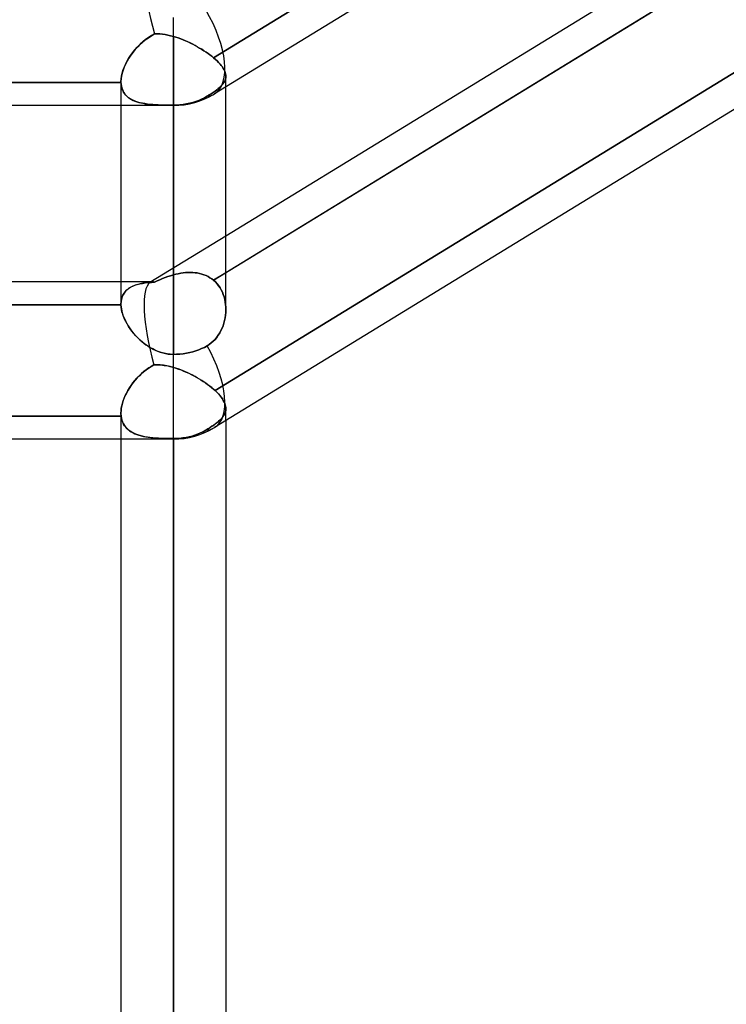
# Model space of a CAD drawing. Header units: millimetres. Extents: x -81 to 97, y -215 to 215.
# Tile 9 of 74: x 23 to 33, y -130 to -116. Entities that reach past the tile are written whole.
import ezdxf

# ---------------------------------------------------------------- set-up
doc = ezdxf.new("R2010")
doc.units = ezdxf.units.MM
doc.layers.add('MAIN-1', color=7, linetype='Continuous')
doc.layers.add('MAIN-2', color=7, linetype='Continuous')

msp = doc.modelspace()

# ---------------------------------------------------------------- linework, layer by layer
at = {"layer": 'MAIN-1'}
for p, q in [((43.454, -106.383), (25.854, -117.166)), ((43.454, -111.235), (25.854, -122.019)), ((33.294, -114.778), (26.019, -119.235)), ((33.488, -115.191), (26.019, -119.767)), ((25.256, -117.335), (25.256, -116.055)), ((26.019, -120.299), (26.019, -117.065)), ((25.256, -117.335), (1.716, -117.335)), ((24.494, -117.335), (24.494, -120.224)), ((25.256, -120.954), (25.256, -117.335)), ((24.494, -119.9), (17.219, -119.9)), ((24.494, -120.235), (17.219, -120.235)), ((24.494, -120.225), (24.494, -120.224)), ((24.494, -120.227), (24.494, -120.225)), ((24.494, -120.229), (24.494, -120.227)), ((24.494, -120.231), (24.494, -120.229)), ((24.494, -120.233), (24.494, -120.231)), ((24.494, -120.235), (24.494, -120.233)), ((24.496, -120.267), (24.494, -120.235)), ((24.501, -120.3), (24.496, -120.267)), ((24.509, -120.335), (24.501, -120.3)), ((24.519, -120.37), (24.509, -120.335)), ((24.531, -120.405), (24.519, -120.37)), ((26.013, -120.386), (26.008, -120.424)), ((26.017, -120.347), (26.013, -120.386)), ((26.019, -120.308), (26.017, -120.347)), ((24.546, -120.441), (24.531, -120.405)), ((24.563, -120.477), (24.546, -120.441)), ((24.583, -120.512), (24.563, -120.477)), ((24.604, -120.548), (24.583, -120.512)), ((25.99, -120.5), (25.978, -120.537)), ((26, -120.462), (25.99, -120.5)), ((26.008, -120.424), (26, -120.462)), ((24.628, -120.583), (24.604, -120.548)), ((24.653, -120.618), (24.628, -120.583)), ((24.68, -120.652), (24.653, -120.618)), ((24.709, -120.685), (24.68, -120.652)), ((25.909, -120.676), (25.886, -120.707)), ((25.929, -120.643), (25.909, -120.676)), ((25.947, -120.609), (25.929, -120.643)), ((25.964, -120.573), (25.947, -120.609)), ((25.978, -120.537), (25.964, -120.573)), ((24.74, -120.716), (24.709, -120.685)), ((24.772, -120.747), (24.74, -120.716)), ((24.806, -120.776), (24.772, -120.747)), ((24.841, -120.804), (24.806, -120.776)), ((24.878, -120.83), (24.841, -120.804)), ((25.777, -120.811), (25.746, -120.831)), ((25.807, -120.788), (25.777, -120.811)), ((25.835, -120.764), (25.807, -120.788)), ((25.862, -120.736), (25.835, -120.764)), ((25.886, -120.707), (25.862, -120.736)), ((24.916, -120.854), (24.878, -120.83)), ((24.955, -120.876), (24.916, -120.854)), ((24.996, -120.896), (24.955, -120.876)), ((25.037, -120.913), (24.996, -120.896)), ((25.08, -120.927), (25.037, -120.913)), ((25.123, -120.939), (25.08, -120.927)), ((25.167, -120.947), (25.123, -120.939)), ((25.211, -120.952), (25.167, -120.947)), ((25.256, -120.954), (25.211, -120.952)), ((25.303, -120.953), (25.256, -120.954)), ((25.256, -122.187), (25.256, -120.954)), ((25.351, -120.95), (25.303, -120.953)), ((25.4, -120.945), (25.351, -120.95)), ((25.448, -120.937), (25.4, -120.945)), ((25.495, -120.927), (25.448, -120.937)), ((25.539, -120.916), (25.495, -120.927)), ((25.581, -120.904), (25.539, -120.916)), ((25.624, -120.888), (25.581, -120.904)), ((25.667, -120.871), (25.624, -120.888)), ((25.707, -120.852), (25.667, -120.871)), ((25.746, -120.831), (25.707, -120.852)), ((26.019, -121.918), (26.019, -167.75)), ((25.256, -122.187), (1.716, -122.187)), ((24.494, -122.187), (24.494, -167.75)), ((25.256, -168.512), (25.256, -122.187))]:
    msp.add_line(p, q, dxfattribs=at)
for centre, end in [((25.256, -116.191), 301.4945), ((25.256, -121.043), 301.4953)]:
    msp.add_arc(centre, 1.144, 270, end, dxfattribs=at)
for centre, start_param, end_param in [((25.256, -116.191), -0.000053, 1.537351), ((25.256, -116.191), -0.003901, -0.000053), ((25.256, -121.043), 0, 1.505573), ((25.256, -121.043), -0.002853, 0)]:
    msp.add_ellipse(centre, major_axis=(0.598, -0.975), ratio=0.463048, start_param=start_param, end_param=end_param, dxfattribs=at)
at = {"layer": 'MAIN-2'}
for p, q in [((33.488, -111.956), (25.84, -116.642)), ((25.84, -116.642), (33.488, -111.956)), ((25.84, -119.877), (33.488, -115.191)), ((25.256, -117.335), (25.256, -116.055)), ((24.807, -116.415), (24.848, -116.381)), ((24.852, -116.378), (24.812, -116.411)), ((24.848, -116.381), (24.892, -116.35)), ((24.894, -116.348), (24.852, -116.378)), ((24.892, -116.35), (24.937, -116.321)), ((24.938, -116.32), (24.894, -116.348)), ((24.937, -116.321), (24.983, -116.295)), ((24.983, -116.295), (24.938, -116.32)), ((24.983, -116.295), (25.021, -116.295)), ((25.022, -116.295), (24.983, -116.295)), ((25.021, -116.295), (25.059, -116.296)), ((25.06, -116.296), (25.022, -116.295)), ((25.059, -116.296), (25.097, -116.299)), ((25.099, -116.3), (25.06, -116.296)), ((25.097, -116.299), (25.137, -116.305)), ((25.138, -116.305), (25.099, -116.3)), ((25.137, -116.305), (25.176, -116.312)), ((25.177, -116.312), (25.138, -116.305)), ((25.176, -116.312), (25.216, -116.321)), ((25.216, -116.321), (25.177, -116.312)), ((25.216, -116.321), (25.256, -116.332)), ((25.256, -116.332), (25.216, -116.321)), ((25.256, -116.332), (25.292, -116.343)), ((25.256, -119.799), (25.256, -116.332)), ((25.256, -116.332), (25.256, -119.799)), ((25.291, -116.342), (25.256, -116.332)), ((25.326, -116.354), (25.291, -116.342)), ((25.292, -116.343), (25.327, -116.354)), ((25.362, -116.367), (25.326, -116.354)), ((25.327, -116.354), (25.363, -116.367)), ((25.397, -116.381), (25.362, -116.367)), ((25.363, -116.367), (25.399, -116.381)), ((25.432, -116.395), (25.397, -116.381)), ((25.399, -116.381), (25.434, -116.396)), ((24.702, -116.521), (24.669, -116.561)), ((24.696, -116.528), (24.731, -116.488)), ((24.737, -116.482), (24.702, -116.521)), ((24.731, -116.488), (24.768, -116.451)), ((24.774, -116.445), (24.737, -116.482)), ((24.768, -116.451), (24.807, -116.415)), ((24.812, -116.411), (24.774, -116.445)), ((25.467, -116.411), (25.432, -116.395)), ((25.434, -116.396), (25.469, -116.412)), ((25.502, -116.427), (25.467, -116.411)), ((25.469, -116.412), (25.504, -116.428)), ((25.537, -116.444), (25.502, -116.427)), ((25.504, -116.428), (25.538, -116.445)), ((25.571, -116.462), (25.537, -116.444)), ((25.538, -116.445), (25.572, -116.463)), ((25.604, -116.481), (25.571, -116.462)), ((25.572, -116.463), (25.605, -116.481)), ((25.637, -116.5), (25.604, -116.481)), ((25.605, -116.481), (25.638, -116.5)), ((25.669, -116.519), (25.637, -116.5)), ((25.638, -116.5), (25.67, -116.52)), ((25.701, -116.539), (25.669, -116.519)), ((25.67, -116.52), (25.701, -116.539)), ((24.58, -116.695), (24.605, -116.652)), ((24.609, -116.646), (24.583, -116.69)), ((24.605, -116.652), (24.633, -116.61)), ((24.638, -116.603), (24.609, -116.646)), ((24.633, -116.61), (24.663, -116.568)), ((24.669, -116.561), (24.638, -116.603)), ((24.663, -116.568), (24.696, -116.528)), ((25.701, -116.539), (25.731, -116.559)), ((25.731, -116.559), (25.701, -116.539)), ((25.731, -116.559), (25.76, -116.58)), ((25.76, -116.58), (25.731, -116.559)), ((25.76, -116.58), (25.788, -116.6)), ((25.788, -116.6), (25.76, -116.58)), ((25.788, -116.6), (25.815, -116.621)), ((25.815, -116.621), (25.788, -116.6)), ((25.815, -116.621), (25.84, -116.642)), ((25.84, -116.642), (25.815, -116.621)), ((25.84, -116.642), (25.867, -116.665)), ((25.867, -116.665), (25.84, -116.642)), ((25.867, -116.665), (25.891, -116.688)), ((25.891, -116.688), (25.867, -116.665)), ((24.523, -116.825), (24.539, -116.782)), ((24.541, -116.778), (24.524, -116.822)), ((24.539, -116.782), (24.558, -116.738)), ((24.56, -116.734), (24.541, -116.778)), ((24.558, -116.738), (24.58, -116.695)), ((24.583, -116.69), (24.56, -116.734)), ((33.513, -116.793), (25.862, -121.481)), ((25.862, -121.481), (33.513, -116.793)), ((25.891, -116.688), (25.913, -116.71)), ((25.914, -116.711), (25.891, -116.688)), ((25.913, -116.71), (25.934, -116.733)), ((25.934, -116.733), (25.914, -116.711)), ((25.934, -116.733), (25.952, -116.755)), ((25.952, -116.755), (25.934, -116.733)), ((25.952, -116.755), (25.968, -116.776)), ((25.968, -116.776), (25.952, -116.755)), ((25.968, -116.776), (25.982, -116.797)), ((25.982, -116.797), (25.968, -116.776)), ((25.982, -116.797), (25.994, -116.818)), ((25.994, -116.818), (25.982, -116.797)), ((24.496, -116.949), (24.494, -116.988)), ((24.494, -116.988), (24.496, -116.95)), ((24.501, -116.908), (24.496, -116.949)), ((24.496, -116.95), (24.501, -116.909)), ((24.511, -116.865), (24.501, -116.908)), ((24.501, -116.909), (24.51, -116.867)), ((24.51, -116.867), (24.523, -116.825)), ((24.524, -116.822), (24.511, -116.865)), ((25.994, -116.818), (26.003, -116.838)), ((26.003, -116.839), (25.994, -116.818)), ((26.003, -116.838), (26.01, -116.858)), ((26.01, -116.858), (26.003, -116.839)), ((26.013, -116.951), (26.008, -116.969)), ((26.008, -116.968), (26.013, -116.951)), ((26.01, -116.858), (26.015, -116.878)), ((26.015, -116.878), (26.01, -116.858)), ((26.017, -116.933), (26.013, -116.951)), ((26.013, -116.951), (26.017, -116.933)), ((26.015, -116.878), (26.018, -116.896)), ((26.018, -116.896), (26.015, -116.878)), ((26.019, -116.915), (26.017, -116.933)), ((26.017, -116.933), (26.019, -116.915)), ((26.018, -116.896), (26.019, -116.915)), ((26.019, -116.915), (26.018, -116.896)), ((26.019, -117.065), (26.019, -116.911)), ((24.494, -117), (17.219, -117)), ((17.219, -117), (24.494, -117)), ((24.494, -116.99), (24.494, -116.988)), ((24.494, -116.988), (24.494, -116.99)), ((24.494, -116.989), (24.494, -117.335)), ((24.494, -116.992), (24.494, -116.99)), ((24.494, -116.99), (24.494, -116.992)), ((24.494, -116.994), (24.494, -116.992)), ((24.494, -116.992), (24.494, -116.994)), ((24.494, -116.996), (24.494, -116.994)), ((24.494, -116.994), (24.494, -116.996)), ((24.494, -116.998), (24.494, -116.996)), ((24.494, -116.996), (24.494, -116.998)), ((24.494, -117), (24.494, -116.998)), ((24.494, -116.998), (24.494, -117)), ((24.494, -117), (24.496, -117.028)), ((24.496, -117.031), (24.494, -117)), ((24.496, -117.028), (24.5, -117.055)), ((24.501, -117.06), (24.496, -117.031)), ((24.5, -117.055), (24.506, -117.08)), ((24.509, -117.089), (24.501, -117.06)), ((24.506, -117.08), (24.514, -117.105)), ((24.519, -117.115), (24.509, -117.089)), ((25.909, -117.09), (25.886, -117.108)), ((25.886, -117.108), (25.909, -117.09)), ((25.929, -117.072), (25.909, -117.09)), ((25.909, -117.09), (25.929, -117.072)), ((25.947, -117.055), (25.929, -117.072)), ((25.929, -117.072), (25.947, -117.055)), ((25.964, -117.037), (25.947, -117.055)), ((25.947, -117.055), (25.964, -117.037)), ((25.978, -117.02), (25.964, -117.037)), ((25.964, -117.037), (25.978, -117.02)), ((25.99, -117.003), (25.978, -117.02)), ((25.978, -117.02), (25.99, -117.003)), ((26, -116.986), (25.99, -117.003)), ((25.99, -117.003), (26, -116.986)), ((26, -116.986), (26.008, -116.968)), ((26.008, -116.969), (26, -116.986)), ((24.514, -117.105), (24.525, -117.128)), ((24.531, -117.14), (24.519, -117.115)), ((24.525, -117.128), (24.537, -117.149)), ((24.546, -117.163), (24.531, -117.14)), ((24.537, -117.149), (24.551, -117.17)), ((24.563, -117.184), (24.546, -117.163)), ((24.551, -117.17), (24.567, -117.188)), ((24.583, -117.204), (24.563, -117.184)), ((24.567, -117.188), (24.585, -117.206)), ((24.604, -117.222), (24.583, -117.204)), ((24.585, -117.206), (24.604, -117.222)), ((24.604, -117.222), (24.625, -117.236)), ((24.628, -117.238), (24.604, -117.222)), ((24.625, -117.236), (24.648, -117.25)), ((24.653, -117.252), (24.628, -117.238)), ((25.707, -117.224), (25.667, -117.245)), ((25.667, -117.245), (25.707, -117.224)), ((25.746, -117.202), (25.707, -117.224)), ((25.707, -117.224), (25.746, -117.202)), ((25.777, -117.183), (25.746, -117.203)), ((25.746, -117.202), (25.777, -117.183)), ((25.807, -117.164), (25.777, -117.183)), ((25.777, -117.183), (25.807, -117.164)), ((25.835, -117.145), (25.807, -117.164)), ((25.807, -117.164), (25.836, -117.145)), ((25.862, -117.126), (25.835, -117.145)), ((25.836, -117.145), (25.862, -117.126)), ((25.886, -117.108), (25.862, -117.126)), ((25.862, -117.126), (25.886, -117.108)), ((24.648, -117.25), (24.672, -117.262)), ((24.68, -117.265), (24.653, -117.252)), ((24.672, -117.262), (24.697, -117.272)), ((24.709, -117.277), (24.68, -117.265)), ((24.697, -117.272), (24.724, -117.282)), ((24.74, -117.287), (24.709, -117.277)), ((24.724, -117.282), (24.752, -117.29)), ((24.772, -117.296), (24.74, -117.287)), ((24.752, -117.29), (24.782, -117.298)), ((24.806, -117.303), (24.772, -117.296)), ((24.782, -117.298), (24.813, -117.304)), ((24.841, -117.309), (24.806, -117.303)), ((24.813, -117.304), (24.844, -117.31)), ((24.878, -117.315), (24.841, -117.309)), ((24.844, -117.31), (24.877, -117.314)), ((24.877, -117.314), (24.912, -117.318)), ((24.916, -117.319), (24.878, -117.315)), ((24.912, -117.318), (24.947, -117.322)), ((24.955, -117.322), (24.916, -117.319)), ((24.947, -117.322), (24.983, -117.324)), ((24.996, -117.325), (24.955, -117.322)), ((24.983, -117.324), (25.02, -117.326)), ((25.037, -117.327), (24.996, -117.325)), ((25.02, -117.326), (25.058, -117.328)), ((25.08, -117.329), (25.037, -117.327)), ((25.058, -117.328), (25.096, -117.329)), ((25.123, -117.33), (25.08, -117.329)), ((25.096, -117.329), (25.136, -117.33)), ((25.167, -117.331), (25.123, -117.33)), ((25.136, -117.33), (25.176, -117.331)), ((25.211, -117.331), (25.167, -117.331)), ((25.176, -117.331), (25.216, -117.331)), ((25.256, -117.331), (25.211, -117.331)), ((25.216, -117.331), (25.256, -117.331)), ((25.303, -117.33), (25.256, -117.331)), ((25.256, -117.331), (25.303, -117.33)), ((25.256, -117.331), (25.256, -120.954)), ((25.256, -117.335), (25.256, -117.331)), ((25.351, -117.327), (25.303, -117.33)), ((25.303, -117.33), (25.351, -117.327)), ((25.4, -117.321), (25.351, -117.327)), ((25.351, -117.327), (25.4, -117.321)), ((25.448, -117.313), (25.4, -117.321)), ((25.4, -117.321), (25.448, -117.313)), ((25.495, -117.303), (25.448, -117.313)), ((25.448, -117.313), (25.495, -117.303)), ((25.539, -117.292), (25.495, -117.303)), ((25.495, -117.303), (25.539, -117.292)), ((25.581, -117.279), (25.539, -117.292)), ((25.539, -117.292), (25.581, -117.279)), ((25.624, -117.263), (25.581, -117.279)), ((25.581, -117.279), (25.624, -117.263)), ((25.667, -117.245), (25.624, -117.263)), ((25.624, -117.263), (25.667, -117.245)), ((26.019, -119.235), (24.916, -119.911)), ((25.176, -119.824), (25.216, -119.811)), ((25.216, -119.81), (25.177, -119.823)), ((25.256, -119.799), (25.216, -119.81)), ((25.216, -119.811), (25.256, -119.799)), ((25.256, -119.799), (25.292, -119.789)), ((25.291, -119.79), (25.256, -119.799)), ((25.326, -119.782), (25.291, -119.79)), ((25.292, -119.789), (25.327, -119.781)), ((25.362, -119.775), (25.326, -119.782)), ((25.327, -119.781), (25.363, -119.775)), ((25.397, -119.77), (25.362, -119.775)), ((25.363, -119.775), (25.399, -119.769)), ((25.432, -119.766), (25.397, -119.77)), ((25.399, -119.769), (25.434, -119.766)), ((25.467, -119.763), (25.432, -119.766)), ((25.434, -119.766), (25.469, -119.763)), ((25.502, -119.763), (25.467, -119.763)), ((25.469, -119.763), (25.504, -119.763)), ((25.537, -119.764), (25.502, -119.763)), ((25.504, -119.763), (25.538, -119.764)), ((25.571, -119.767), (25.537, -119.764)), ((25.538, -119.764), (25.572, -119.767)), ((25.604, -119.771), (25.571, -119.767)), ((25.572, -119.767), (25.605, -119.771)), ((25.637, -119.778), (25.604, -119.771)), ((25.605, -119.771), (25.638, -119.778)), ((25.669, -119.786), (25.637, -119.778)), ((25.638, -119.778), (25.67, -119.786)), ((25.701, -119.796), (25.669, -119.786)), ((25.67, -119.786), (25.701, -119.797)), ((25.731, -119.809), (25.701, -119.796)), ((25.701, -119.797), (25.731, -119.809)), ((25.76, -119.823), (25.731, -119.809)), ((25.731, -119.809), (25.76, -119.823)), ((26.019, -119.767), (25.84, -119.877)), ((24.955, -119.9), (24.494, -119.9)), ((24.669, -119.961), (24.638, -119.977)), ((24.663, -119.964), (24.696, -119.95)), ((24.702, -119.948), (24.669, -119.961)), ((24.696, -119.95), (24.731, -119.939)), ((24.737, -119.937), (24.702, -119.948)), ((24.731, -119.939), (24.768, -119.93)), ((24.774, -119.928), (24.737, -119.937)), ((24.768, -119.93), (24.807, -119.922)), ((24.812, -119.921), (24.774, -119.928)), ((24.807, -119.922), (24.848, -119.916)), ((24.852, -119.915), (24.812, -119.921)), ((24.848, -119.916), (24.892, -119.911)), ((24.894, -119.911), (24.852, -119.915)), ((24.892, -119.911), (24.937, -119.907)), ((24.938, -119.907), (24.894, -119.911)), ((24.937, -119.907), (24.983, -119.904)), ((24.983, -119.904), (24.938, -119.907)), ((25.022, -119.886), (24.983, -119.904)), ((24.983, -119.904), (25.021, -119.887)), ((25.021, -119.887), (25.059, -119.87)), ((25.06, -119.869), (25.022, -119.886)), ((25.059, -119.87), (25.097, -119.853)), ((25.099, -119.853), (25.06, -119.869)), ((25.097, -119.853), (25.137, -119.838)), ((25.138, -119.838), (25.099, -119.853)), ((25.137, -119.838), (25.176, -119.824)), ((25.177, -119.823), (25.138, -119.838)), ((25.788, -119.839), (25.76, -119.823)), ((25.76, -119.823), (25.788, -119.839)), ((25.815, -119.857), (25.788, -119.839)), ((25.788, -119.839), (25.815, -119.857)), ((25.84, -119.877), (25.815, -119.857)), ((25.815, -119.857), (25.84, -119.877)), ((25.867, -119.901), (25.84, -119.877)), ((25.84, -119.877), (25.867, -119.901)), ((25.891, -119.927), (25.867, -119.901)), ((25.867, -119.901), (25.891, -119.927)), ((25.914, -119.956), (25.891, -119.927)), ((25.891, -119.927), (25.913, -119.955)), ((25.913, -119.955), (25.934, -119.985)), ((25.934, -119.985), (25.914, -119.956)), ((24.51, -120.121), (24.523, -120.091)), ((24.524, -120.089), (24.511, -120.119)), ((24.523, -120.091), (24.539, -120.064)), ((24.541, -120.062), (24.524, -120.089)), ((24.539, -120.064), (24.558, -120.039)), ((24.56, -120.037), (24.541, -120.062)), ((24.558, -120.039), (24.58, -120.017)), ((24.583, -120.014), (24.56, -120.037)), ((24.58, -120.017), (24.605, -119.997)), ((24.609, -119.994), (24.583, -120.014)), ((24.605, -119.997), (24.633, -119.979)), ((24.638, -119.977), (24.609, -119.994)), ((24.633, -119.979), (24.663, -119.964)), ((25.952, -120.017), (25.934, -119.985)), ((25.934, -119.985), (25.952, -120.017)), ((25.968, -120.05), (25.952, -120.017)), ((25.952, -120.017), (25.968, -120.05)), ((25.982, -120.084), (25.968, -120.05)), ((25.968, -120.05), (25.982, -120.084)), ((25.994, -120.12), (25.982, -120.084)), ((25.982, -120.084), (25.994, -120.12)), ((17.219, -120.235), (24.494, -120.235)), ((24.496, -120.187), (24.494, -120.224)), ((24.494, -120.224), (24.496, -120.188)), ((24.494, -120.224), (24.494, -120.225)), ((24.494, -120.225), (24.494, -120.227)), ((24.494, -120.227), (24.494, -120.229)), ((24.494, -120.229), (24.494, -120.231)), ((24.494, -120.231), (24.494, -120.233)), ((24.494, -120.233), (24.494, -120.235)), ((24.494, -120.235), (24.496, -120.263)), ((24.501, -120.152), (24.496, -120.187)), ((24.496, -120.188), (24.501, -120.153)), ((24.511, -120.119), (24.501, -120.152)), ((24.501, -120.153), (24.51, -120.121)), ((26.003, -120.156), (25.994, -120.12)), ((25.994, -120.12), (26.003, -120.156)), ((26.01, -120.194), (26.003, -120.156)), ((26.003, -120.156), (26.01, -120.193)), ((26.01, -120.193), (26.015, -120.231)), ((26.015, -120.231), (26.01, -120.194)), ((26.018, -120.27), (26.015, -120.231)), ((26.015, -120.231), (26.018, -120.27)), ((24.496, -120.263), (24.5, -120.292)), ((24.5, -120.292), (24.505, -120.322)), ((24.505, -120.322), (24.513, -120.352)), ((24.513, -120.352), (24.523, -120.382)), ((24.523, -120.382), (24.534, -120.413)), ((26.008, -120.424), (26.013, -120.385)), ((26.013, -120.385), (26.017, -120.347)), ((26.017, -120.347), (26.019, -120.308)), ((26.019, -120.308), (26.018, -120.27)), ((26.018, -120.27), (26.019, -120.308)), ((24.534, -120.413), (24.548, -120.444)), ((24.548, -120.444), (24.563, -120.476)), ((24.563, -120.476), (24.579, -120.507)), ((24.579, -120.507), (24.598, -120.538)), ((25.978, -120.537), (25.99, -120.5)), ((25.99, -120.5), (26, -120.462)), ((26, -120.462), (26.008, -120.424)), ((24.598, -120.538), (24.618, -120.569)), ((24.618, -120.569), (24.639, -120.599)), ((24.639, -120.599), (24.662, -120.629)), ((24.662, -120.629), (24.686, -120.658)), ((24.686, -120.658), (24.711, -120.686)), ((25.886, -120.706), (25.909, -120.675)), ((25.909, -120.675), (25.929, -120.643)), ((25.929, -120.643), (25.947, -120.609)), ((25.947, -120.609), (25.964, -120.573)), ((25.964, -120.573), (25.978, -120.537)), ((24.711, -120.686), (24.738, -120.714)), ((24.738, -120.714), (24.766, -120.741)), ((24.766, -120.741), (24.795, -120.767)), ((24.795, -120.767), (24.825, -120.791)), ((24.825, -120.791), (24.856, -120.815)), ((24.856, -120.815), (24.888, -120.837)), ((25.746, -120.831), (25.777, -120.811)), ((25.777, -120.811), (25.807, -120.788)), ((25.807, -120.788), (25.836, -120.763)), ((25.836, -120.763), (25.862, -120.736)), ((25.862, -120.736), (25.886, -120.706)), ((24.888, -120.837), (24.922, -120.858)), ((24.922, -120.858), (24.956, -120.877)), ((24.956, -120.877), (24.991, -120.894)), ((24.991, -120.894), (25.027, -120.909)), ((25.027, -120.909), (25.064, -120.922)), ((25.064, -120.922), (25.102, -120.934)), ((25.102, -120.934), (25.14, -120.942)), ((25.14, -120.942), (25.178, -120.949)), ((25.178, -120.949), (25.217, -120.953)), ((25.217, -120.953), (25.256, -120.954)), ((25.256, -120.954), (25.303, -120.953)), ((25.256, -122.187), (25.256, -120.954)), ((25.303, -120.953), (25.351, -120.95)), ((25.351, -120.95), (25.4, -120.945)), ((25.4, -120.945), (25.448, -120.937)), ((25.448, -120.937), (25.495, -120.927)), ((25.495, -120.927), (25.539, -120.916)), ((25.539, -120.916), (25.581, -120.904)), ((25.581, -120.904), (25.624, -120.888)), ((25.624, -120.888), (25.667, -120.871)), ((25.667, -120.871), (25.707, -120.852)), ((25.707, -120.852), (25.746, -120.831)), ((24.972, -121.107), (24.997, -121.106)), ((25.018, -121.106), (24.972, -121.107)), ((24.997, -121.106), (25.022, -121.106)), ((25.065, -121.107), (25.018, -121.106)), ((25.022, -121.106), (25.047, -121.106)), ((25.047, -121.106), (25.072, -121.108)), ((24.756, -121.269), (24.788, -121.238)), ((24.794, -121.234), (24.762, -121.264)), ((24.788, -121.238), (24.822, -121.208)), ((24.827, -121.205), (24.794, -121.234)), ((24.822, -121.208), (24.858, -121.18)), ((24.861, -121.178), (24.827, -121.205)), ((24.858, -121.18), (24.895, -121.154)), ((24.897, -121.152), (24.861, -121.178)), ((24.895, -121.154), (24.933, -121.129)), ((24.934, -121.129), (24.897, -121.152)), ((24.933, -121.129), (24.972, -121.107)), ((24.972, -121.107), (24.934, -121.129)), ((25.113, -121.112), (25.065, -121.107)), ((25.072, -121.108), (25.098, -121.111)), ((25.098, -121.111), (25.124, -121.114)), ((25.16, -121.12), (25.113, -121.112)), ((25.124, -121.114), (25.15, -121.118)), ((25.15, -121.118), (25.176, -121.123)), ((25.208, -121.13), (25.16, -121.12)), ((25.176, -121.123), (25.203, -121.129)), ((25.203, -121.129), (25.229, -121.136)), ((25.256, -121.143), (25.208, -121.13)), ((25.229, -121.136), (25.256, -121.143)), ((25.256, -121.143), (25.294, -121.154)), ((25.256, -166.988), (25.256, -121.143)), ((25.292, -121.154), (25.256, -121.143)), ((25.327, -121.166), (25.292, -121.154)), ((25.294, -121.154), (25.331, -121.167)), ((25.363, -121.179), (25.327, -121.166)), ((25.331, -121.167), (25.368, -121.181)), ((25.398, -121.193), (25.363, -121.179)), ((25.368, -121.181), (25.405, -121.196)), ((25.433, -121.208), (25.398, -121.193)), ((25.405, -121.196), (25.442, -121.212)), ((25.468, -121.223), (25.433, -121.208)), ((25.442, -121.212), (25.479, -121.229)), ((25.503, -121.24), (25.468, -121.223)), ((25.479, -121.229), (25.516, -121.246)), ((25.537, -121.257), (25.503, -121.24)), ((25.516, -121.246), (25.552, -121.265)), ((24.642, -121.406), (24.668, -121.37)), ((24.673, -121.363), (24.647, -121.399)), ((24.668, -121.37), (24.696, -121.335)), ((24.701, -121.329), (24.673, -121.363)), ((24.696, -121.335), (24.725, -121.302)), ((24.731, -121.296), (24.701, -121.329)), ((24.725, -121.302), (24.756, -121.269)), ((24.762, -121.264), (24.731, -121.296)), ((25.571, -121.275), (25.537, -121.257)), ((25.552, -121.265), (25.587, -121.285)), ((25.604, -121.294), (25.571, -121.275)), ((25.587, -121.285), (25.622, -121.305)), ((25.636, -121.313), (25.604, -121.294)), ((25.622, -121.305), (25.656, -121.325)), ((25.668, -121.333), (25.636, -121.313)), ((25.656, -121.325), (25.689, -121.347)), ((25.699, -121.354), (25.668, -121.333)), ((25.689, -121.347), (25.721, -121.368)), ((25.73, -121.374), (25.699, -121.354)), ((25.721, -121.368), (25.752, -121.39)), ((25.759, -121.395), (25.73, -121.374)), ((25.752, -121.39), (25.782, -121.413)), ((24.556, -121.553), (24.575, -121.516)), ((24.577, -121.511), (24.559, -121.548)), ((24.575, -121.516), (24.595, -121.479)), ((24.599, -121.473), (24.577, -121.511)), ((24.595, -121.479), (24.618, -121.442)), ((24.622, -121.436), (24.599, -121.473)), ((24.618, -121.442), (24.642, -121.406)), ((24.647, -121.399), (24.622, -121.436)), ((25.787, -121.417), (25.759, -121.395)), ((25.782, -121.413), (25.81, -121.435)), ((25.813, -121.438), (25.787, -121.417)), ((25.81, -121.435), (25.837, -121.458)), ((25.838, -121.459), (25.813, -121.438)), ((25.837, -121.458), (25.862, -121.481)), ((25.862, -121.481), (25.838, -121.459)), ((25.862, -121.481), (25.888, -121.505)), ((25.893, -121.51), (25.862, -121.481)), ((25.888, -121.505), (25.911, -121.529)), ((25.92, -121.539), (25.893, -121.51)), ((25.911, -121.529), (25.932, -121.553)), ((24.515, -121.662), (24.506, -121.7)), ((24.506, -121.702), (24.515, -121.665)), ((24.527, -121.624), (24.515, -121.662)), ((24.515, -121.665), (24.526, -121.628)), ((24.526, -121.628), (24.54, -121.59)), ((24.542, -121.587), (24.527, -121.624)), ((24.54, -121.59), (24.556, -121.553)), ((24.559, -121.548), (24.542, -121.587)), ((25.944, -121.568), (25.92, -121.539)), ((25.932, -121.553), (25.951, -121.577)), ((25.964, -121.596), (25.944, -121.568)), ((25.951, -121.577), (25.968, -121.6)), ((25.982, -121.623), (25.964, -121.596)), ((25.968, -121.6), (25.982, -121.623)), ((25.982, -121.623), (25.994, -121.645)), ((25.996, -121.65), (25.982, -121.623)), ((25.994, -121.645), (26.003, -121.667)), ((26.007, -121.676), (25.996, -121.65)), ((26.003, -121.667), (26.011, -121.688)), ((26.014, -121.701), (26.007, -121.676)), ((24.495, -121.772), (24.494, -121.807)), ((24.494, -121.807), (24.495, -121.773)), ((24.494, -121.807), (24.494, -121.814)), ((24.494, -121.815), (24.494, -121.807)), ((24.494, -121.807), (24.494, -122.187)), ((24.494, -121.814), (24.494, -121.822)), ((24.494, -121.822), (24.494, -121.815)), ((24.494, -121.822), (24.494, -121.83)), ((24.494, -121.83), (24.494, -121.822)), ((24.499, -121.736), (24.495, -121.772)), ((24.495, -121.773), (24.499, -121.738)), ((24.506, -121.7), (24.499, -121.736)), ((24.499, -121.738), (24.506, -121.702)), ((26, -121.822), (25.991, -121.84)), ((25.995, -121.831), (26.005, -121.811)), ((26.008, -121.804), (26, -121.822)), ((26.005, -121.811), (26.012, -121.791)), ((26.013, -121.786), (26.008, -121.804)), ((26.011, -121.688), (26.016, -121.709)), ((26.012, -121.791), (26.017, -121.77)), ((26.017, -121.768), (26.013, -121.786)), ((26.018, -121.725), (26.014, -121.701)), ((26.016, -121.709), (26.018, -121.729)), ((26.019, -121.749), (26.017, -121.768)), ((26.017, -121.77), (26.019, -121.749)), ((26.019, -121.749), (26.018, -121.725)), ((26.018, -121.729), (26.019, -121.749)), ((26.019, -121.918), (26.019, -121.743)), ((17.216, -121.852), (24.496, -121.852)), ((24.496, -121.852), (17.216, -121.852)), ((24.494, -121.83), (24.495, -121.837)), ((24.495, -121.837), (24.494, -121.83)), ((24.495, -121.837), (24.496, -121.845)), ((24.496, -121.845), (24.495, -121.837)), ((24.496, -121.845), (24.496, -121.852)), ((24.496, -121.852), (24.496, -121.845)), ((24.501, -121.883), (24.496, -121.852)), ((24.496, -121.852), (24.501, -121.882)), ((24.501, -121.882), (24.508, -121.911)), ((24.509, -121.913), (24.501, -121.883)), ((24.508, -121.911), (24.518, -121.937)), ((24.519, -121.941), (24.509, -121.913)), ((24.518, -121.937), (24.53, -121.963)), ((24.532, -121.967), (24.519, -121.941)), ((24.53, -121.963), (24.544, -121.987)), ((25.869, -121.963), (25.844, -121.982)), ((25.858, -121.971), (25.885, -121.951)), ((25.892, -121.945), (25.869, -121.963)), ((25.885, -121.951), (25.91, -121.931)), ((25.914, -121.927), (25.892, -121.945)), ((25.91, -121.931), (25.932, -121.911)), ((25.933, -121.909), (25.914, -121.927)), ((25.932, -121.911), (25.951, -121.891)), ((25.95, -121.892), (25.933, -121.909)), ((25.966, -121.874), (25.95, -121.892)), ((25.951, -121.891), (25.969, -121.871)), ((25.979, -121.857), (25.966, -121.874)), ((25.969, -121.871), (25.983, -121.851)), ((25.991, -121.84), (25.979, -121.857)), ((25.983, -121.851), (25.995, -121.831)), ((24.547, -121.991), (24.532, -121.967)), ((24.544, -121.987), (24.56, -122.009)), ((24.564, -122.014), (24.547, -121.991)), ((24.56, -122.009), (24.578, -122.029)), ((24.583, -122.035), (24.564, -122.014)), ((24.578, -122.029), (24.598, -122.048)), ((24.605, -122.054), (24.583, -122.035)), ((24.598, -122.048), (24.62, -122.066)), ((24.628, -122.071), (24.605, -122.054)), ((24.62, -122.066), (24.644, -122.081)), ((24.654, -122.087), (24.628, -122.071)), ((24.644, -122.081), (24.67, -122.096)), ((24.681, -122.101), (24.654, -122.087)), ((24.67, -122.096), (24.697, -122.109)), ((24.71, -122.114), (24.681, -122.101)), ((24.697, -122.109), (24.726, -122.12)), ((25.609, -122.114), (25.65, -122.097)), ((25.65, -122.097), (25.609, -122.114)), ((25.65, -122.097), (25.69, -122.078)), ((25.69, -122.078), (25.65, -122.097)), ((25.69, -122.078), (25.728, -122.057)), ((25.728, -122.057), (25.69, -122.078)), ((25.728, -122.057), (25.763, -122.035)), ((25.759, -122.038), (25.728, -122.057)), ((25.789, -122.019), (25.759, -122.038)), ((25.763, -122.035), (25.797, -122.014)), ((25.817, -122), (25.789, -122.019)), ((25.797, -122.014), (25.829, -121.992)), ((25.844, -121.982), (25.817, -122)), ((25.829, -121.992), (25.858, -121.971)), ((24.741, -122.125), (24.71, -122.114)), ((24.726, -122.12), (24.756, -122.13)), ((24.773, -122.135), (24.741, -122.125)), ((24.756, -122.13), (24.787, -122.139)), ((24.807, -122.144), (24.773, -122.135)), ((24.787, -122.139), (24.82, -122.147)), ((24.842, -122.151), (24.807, -122.144)), ((24.82, -122.147), (24.855, -122.154)), ((24.878, -122.157), (24.842, -122.151)), ((24.855, -122.154), (24.891, -122.159)), ((24.916, -122.163), (24.878, -122.157)), ((24.891, -122.159), (24.927, -122.164)), ((24.956, -122.167), (24.916, -122.163)), ((24.927, -122.164), (24.965, -122.168)), ((24.996, -122.171), (24.956, -122.167)), ((24.965, -122.168), (25.005, -122.171)), ((25.038, -122.173), (24.996, -122.171)), ((25.005, -122.171), (25.045, -122.174)), ((25.08, -122.176), (25.038, -122.173)), ((25.045, -122.174), (25.086, -122.176)), ((25.123, -122.177), (25.08, -122.176)), ((25.086, -122.176), (25.128, -122.177)), ((25.167, -122.178), (25.123, -122.177)), ((25.128, -122.177), (25.17, -122.178)), ((25.211, -122.179), (25.167, -122.178)), ((25.17, -122.178), (25.213, -122.179)), ((25.256, -122.179), (25.211, -122.179)), ((25.213, -122.179), (25.256, -122.179)), ((25.256, -122.179), (25.301, -122.178)), ((25.301, -122.178), (25.256, -122.179)), ((25.256, -122.179), (25.256, -168.512)), ((25.256, -122.187), (25.256, -122.179)), ((25.301, -122.178), (25.347, -122.175)), ((25.347, -122.175), (25.301, -122.178)), ((25.347, -122.175), (25.393, -122.17)), ((25.393, -122.17), (25.347, -122.175)), ((25.393, -122.17), (25.44, -122.162)), ((25.44, -122.162), (25.393, -122.17)), ((25.44, -122.162), (25.485, -122.153)), ((25.485, -122.153), (25.44, -122.162)), ((25.485, -122.153), (25.528, -122.142)), ((25.528, -122.142), (25.485, -122.153)), ((25.528, -122.142), (25.568, -122.129)), ((25.568, -122.129), (25.528, -122.142)), ((25.568, -122.129), (25.609, -122.114)), ((25.609, -122.114), (25.568, -122.129))]:
    msp.add_line(p, q, dxfattribs=at)
for centre, major_axis, ratio, start_param, end_param in [((25.256, -116.191), (-0.322, 1.141), 0.245475, 0.066573, 1.59314), ((25.256, -116.191), (-0.322, 1.141), 0.245475, 0.066577, 1.59314), ((25.256, -116.191), (0.598, -0.975), 0.463048, -0.000053, 1.537351), ((25.256, -116.191), (0.598, -0.975), 0.463048, -0.211219, -0.003901), ((25.256, -116.191), (0.598, -0.975), 0.463048, -0.211219, -0.003901), ((25.256, -121.043), (-0.322, 1.141), 0.245475, 0.067098, 1.55744), ((25.256, -121.043), (-0.322, 1.141), 0.245475, 0.067098, 1.55744), ((25.256, -121.043), (-0.322, 1.141), 0.245475, -0.07173, 0.067098), ((25.256, -121.043), (-0.322, 1.141), 0.245475, -0.07173, 0.067098), ((25.256, -121.043), (-0.322, 1.141), 0.245475, -0.160564, -0.07173), ((25.256, -121.043), (-0.322, 1.141), 0.245475, -0.160564, -0.07173), ((25.256, -121.043), (0.598, -0.975), 0.463048, 0, 1.505573), ((25.256, -121.043), (0.598, -0.975), 0.463048, -0.242997, -0.002853), ((25.256, -121.043), (0.598, -0.975), 0.463048, -0.242997, -0.002853)]:
    msp.add_ellipse(centre, major_axis=major_axis, ratio=ratio, start_param=start_param, end_param=end_param, dxfattribs=at)

doc.saveas('drawing.dxf')
